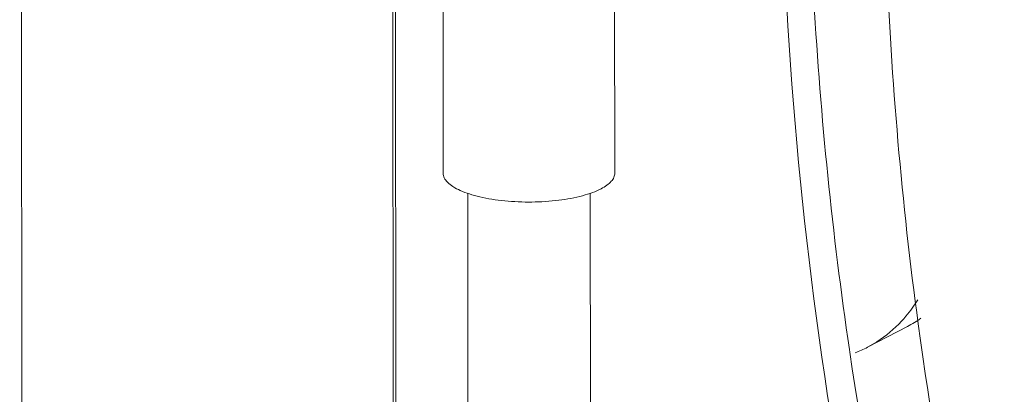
# Model space of a CAD drawing. Header units: millimetres. Extents: x 29170 to 33192, y 579 to 3108.
# Tile 38 of 256: x 30336 to 30376, y 935 to 950. Entities that reach past the tile are written whole.
import ezdxf

# ---------------------------------------------------------------- set-up
doc = ezdxf.new("R2010")
doc.units = ezdxf.units.MM
doc.layers.add('细实线', color=7, linetype='Continuous', lineweight=13)

msp = doc.modelspace()

# ---------------------------------------------------------------- linework, layer by layer
at = {"layer": '细实线'}
for p, q in [((30336.15, 841.574), (30336.002, 1078.898)), ((30351.182, 1034.35), (30351.274, 885.115)), ((30351.283, 1034.349), (30351.376, 885.114)), ((30353.262, 976.238), (30353.281, 944.218)), ((30360.273, 957.627), (30360.281, 944.223)), ((30354.318, 885.065), (30354.282, 943.399)), ((30359.358, 820.851), (30359.282, 943.402)), ((30372.228, 937.977), (30370.598, 937.129)), ((30369.853, 937.042), (30369.87, 936.925))]:
    msp.add_line(p, q, dxfattribs=at)
for centre, radius, start, end in [((30525.508, 958.831), 154.247, 182.17284, 187.73049), ((30529.341, 960.447), 161.196, 183.27908, 188.34845), ((30369.909, 942.432), 5.022, 297.4947, 304.7736), ((30368.284, 941.578), 5.015, 291.0653, 297.4771)]:
    msp.add_arc(centre, radius, start, end, dxfattribs=at)
for points, knots in [([(30367.302, 951.024), (30368.233, 934.034), (30375.687, 899.85), (30396.599, 861.62), (30419.234, 835.673), (30438.426, 819.442), (30459.261, 806.92), (30474.142, 801.202), (30481.616, 799.132)], [0, 0, 0, 0, 0.253304, 0.511952, 0.639697, 0.764249, 0.884542, 1, 1, 1, 1]), ([(30359.72, 943.583), (30359.61, 943.525), (30359.363, 943.42), (30358.792, 943.242), (30357.963, 943.093), (30356.897, 943.025), (30355.983, 943.062), (30355.277, 943.151), (30354.795, 943.244), (30354.364, 943.361), (30353.993, 943.499), (30353.692, 943.655), (30353.466, 943.827), (30353.319, 944.013), (30353.282, 944.154), (30353.281, 944.218)], [0, 0, 0, 0, 0.053983, 0.115979, 0.259392, 0.418576, 0.579301, 0.655711, 0.727191, 0.792255, 0.849698, 0.898725, 0.939185, 0.972015, 1, 1, 1, 1]), ([(30360.281, 944.223), (30360.282, 944.165), (30360.253, 944.041), (30360.136, 943.873), (30359.954, 943.715), (30359.804, 943.626), (30359.72, 943.583)], [0, 0, 0, 0, 0.19362, 0.414866, 0.681197, 1, 1, 1, 1]), ([(30371.985, 938.191), (30372.046, 938.257), (30372.288, 938.531), (30372.502, 938.83), (30372.646, 939.064)], [0, 0, 0, 0, 0.247362, 1, 1, 1, 1]), ([(30370.598, 937.129), (30370.727, 937.196), (30371.233, 937.488), (30371.687, 937.869), (30371.985, 938.191)], [0, 0, 0, 0, 0.248729, 1, 1, 1, 1]), ([(30372.663, 938.082), (30374.603, 923.724), (30382.473, 895.242), (30404.262, 857.107), (30434.182, 826.242), (30458.696, 812.021), (30471.349, 807.224)], [0, 0, 0, 0, 0.254109, 0.511507, 0.762684, 1, 1, 1, 1]), ([(30369.87, 936.925), (30371.99, 922.503), (30380.096, 893.94), (30401.985, 855.592), (30431.851, 824.297), (30456.274, 809.555), (30468.925, 804.404)], [0, 0, 0, 0, 0.253935, 0.510936, 0.762054, 1, 1, 1, 1])]:
    msp.add_open_spline(points, degree=3, knots=knots, dxfattribs=at)

doc.saveas('drawing.dxf')
